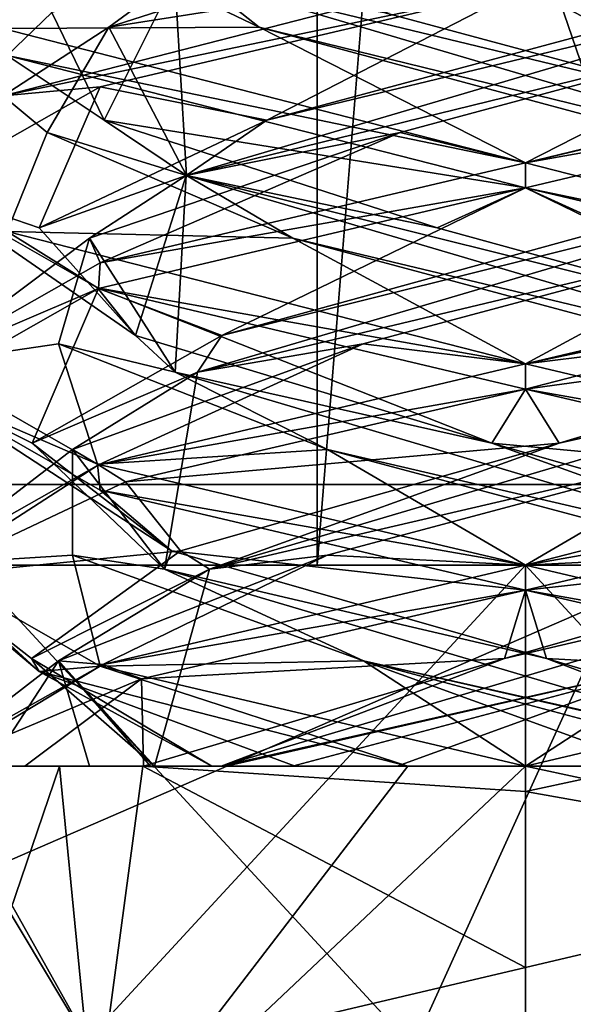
# Model space of a CAD drawing. Header units: millimetres. Extents: x -19 to 152, y -2 to 200.
# Tile 51 of 162: x 7.1 to 8.48, y 3.71 to 6.16. Entities that reach past the tile are written whole.
import ezdxf

# ---------------------------------------------------------------- set-up
doc = ezdxf.new("R2010")
doc.units = ezdxf.units.MM
doc.header["$LTSCALE"] = 81.481481
for name, color, linetype in [('11', 7, 'CONTINUOUS'), ('12', 7, 'CONTINUOUS'), ('13', 7, 'CONTINUOUS'), ('163', 7, 'CONTINUOUS'), ('164', 7, 'CONTINUOUS'), ('23', 7, 'CONTINUOUS'), ('24', 7, 'CONTINUOUS'), ('25', 7, 'CONTINUOUS'), ('35', 7, 'CONTINUOUS'), ('36', 7, 'CONTINUOUS'), ('37', 7, 'CONTINUOUS'), ('5', 7, 'CONTINUOUS'), ('56', 7, 'CONTINUOUS'), ('57', 7, 'CONTINUOUS'), ('58', 7, 'CONTINUOUS'), ('672', 7, 'CONTINUOUS'), ('761', 7, 'CONTINUOUS'), ('762', 7, 'CONTINUOUS'), ('775', 7, 'CONTINUOUS'), ('781', 7, 'CONTINUOUS'), ('782', 7, 'CONTINUOUS'), ('788', 7, 'CONTINUOUS'), ('798', 7, 'CONTINUOUS'), ('9', 7, 'CONTINUOUS')]:
    doc.layers.add(name, color=color, linetype=linetype)

msp = doc.modelspace()

# ---------------------------------------------------------------- linework, layer by layer
at = {"layer": '11', "color": 7, "linetype": 'CONTINUOUS'}
for points in [[(8.3562, 6.3, -11.4586), (8.5735, 6.3997, -11.1686), (9.4184, 6.0495, -11.0177), (8.3562, 6.3, -11.4586)], [(7.9529, 5.3499, -8.7973), (8.3562, 5.3, -8.4586), (8.9351, 5.6123, -8.874), (7.9529, 5.3499, -8.7973)], [(8.9351, 5.6123, -8.874), (8.3562, 5.3, -8.4586), (9.4227, 5.5517, -8.9037), (8.9351, 5.6123, -8.874)], [(7.2297, 5.0874, -9.4663), (7.2942, 5.0496, -8.8993), (7.9529, 5.3499, -8.7973), (7.2297, 5.0874, -9.4663)], [(7.2942, 5.0496, -8.8993), (8.3562, 5.3, -8.4586), (7.9529, 5.3499, -8.7973), (7.2942, 5.0496, -8.8993)], [(6.8563, 4.8015, -9.9516), (7.2942, 5.0496, -8.8993), (7.2297, 5.0874, -9.4663), (6.8563, 4.8015, -9.9516)], [(7.23, 4.8249, -10.4515), (6.8563, 4.8015, -9.9516), (7.2297, 5.0874, -9.4663), (7.23, 4.8249, -10.4515)], [(7.2987, 4.5491, -11.0224), (6.8563, 4.8015, -9.9516), (7.23, 4.8249, -10.4515), (7.2987, 4.5491, -11.0224)], [(7.9536, 4.5625, -11.1201), (7.2987, 4.5491, -11.0224), (7.23, 4.8249, -10.4515), (7.9536, 4.5625, -11.1201)], [(8.3562, 4.3, -11.4586), (7.2987, 4.5491, -11.0224), (7.9536, 4.5625, -11.1201), (8.3562, 4.3, -11.4586)], [(8.6753, 4.3, -11.2914), (8.3562, 4.3, -11.4586), (7.9536, 4.5625, -11.1201), (8.6753, 4.3, -11.2914)], [(8.9358, 4.3, -11.0428), (8.6753, 4.3, -11.2914), (7.9536, 4.5625, -11.1201), (8.9358, 4.3, -11.0428)]]:
    msp.add_3dface(points, dxfattribs=at)
at = {"layer": '12', "color": 7, "linetype": 'CONTINUOUS'}
for points in [[(7.5408, 5.2793, -9.0873), (8.9351, 5.6123, -8.874), (9.1996, 5.7686, -9.1144), (7.5408, 5.2793, -9.0873)], [(7.5408, 5.2793, -9.0873), (9.1996, 5.7686, -9.1144), (7.601, 5.3707, -8.9885), (7.5408, 5.2793, -9.0873)], [(7.601, 5.3707, -8.9885), (9.1996, 5.7686, -9.1144), (8.5756, 5.6384, -8.7489), (7.601, 5.3707, -8.9885)], [(7.9529, 5.3499, -8.7973), (8.9351, 5.6123, -8.874), (7.5408, 5.2793, -9.0873), (7.9529, 5.3499, -8.7973)], [(7.1297, 5.103, -9.8746), (7.5408, 5.2793, -9.0873), (7.601, 5.3707, -8.9885), (7.1297, 5.103, -9.8746)], [(7.2297, 5.0874, -9.4663), (7.9529, 5.3499, -8.7973), (7.5408, 5.2793, -9.0873), (7.2297, 5.0874, -9.4663)], [(7.4581, 4.79, -10.7442), (7.5408, 5.2793, -9.0873), (7.1297, 5.103, -9.8746), (7.4581, 4.79, -10.7442)], [(7.4581, 4.79, -10.7442), (7.2297, 5.0874, -9.4663), (7.5408, 5.2793, -9.0873), (7.4581, 4.79, -10.7442)], [(7.4758, 4.8353, -10.8166), (7.4581, 4.79, -10.7442), (7.1297, 5.103, -9.8746), (7.4758, 4.8353, -10.8166)], [(7.23, 4.8249, -10.4515), (7.2297, 5.0874, -9.4663), (7.4581, 4.79, -10.7442), (7.23, 4.8249, -10.4515)], [(7.9536, 4.5625, -11.1201), (7.23, 4.8249, -10.4515), (7.4581, 4.79, -10.7442), (7.9536, 4.5625, -11.1201)], [(8.4087, 4.5677, -11.1868), (7.4581, 4.79, -10.7442), (7.4758, 4.8353, -10.8166), (8.4087, 4.5677, -11.1868)], [(9.1132, 4.3, -10.881), (7.9536, 4.5625, -11.1201), (7.4581, 4.79, -10.7442), (9.1132, 4.3, -10.881)], [(9.1132, 4.3, -10.881), (7.4581, 4.79, -10.7442), (8.4087, 4.5677, -11.1868), (9.1132, 4.3, -10.881)], [(8.9358, 4.3, -11.0428), (7.9536, 4.5625, -11.1201), (9.1006, 4.3, -10.8915), (8.9358, 4.3, -11.0428)], [(9.1006, 4.3, -10.8915), (7.9536, 4.5625, -11.1201), (9.1132, 4.3, -10.881), (9.1006, 4.3, -10.8915)], [(9.3066, 4.3, -10.7385), (9.1132, 4.3, -10.881), (8.4087, 4.5677, -11.1868), (9.3066, 4.3, -10.7385)]]:
    msp.add_3dface(points, dxfattribs=at)
at = {"layer": '13', "color": 7, "linetype": 'CONTINUOUS'}
for points in [[(8.3562, 5.7375, -8.4586), (8.5756, 5.6384, -8.7489), (9.4227, 5.9892, -8.9037), (8.3562, 5.7375, -8.4586)], [(8.3562, 5.7375, -8.4586), (7.2942, 5.4871, -8.8993), (7.601, 5.3707, -8.9885), (8.3562, 5.7375, -8.4586)], [(8.3562, 5.7375, -8.4586), (7.601, 5.3707, -8.9885), (8.5756, 5.6384, -8.7489), (8.3562, 5.7375, -8.4586)], [(7.2942, 5.4871, -8.8993), (6.8563, 5.239, -9.9516), (7.1297, 5.103, -9.8746), (7.2942, 5.4871, -8.8993)], [(7.2942, 5.4871, -8.8993), (7.1297, 5.103, -9.8746), (7.601, 5.3707, -8.9885), (7.2942, 5.4871, -8.8993)], [(6.8563, 5.239, -9.9516), (7.2987, 4.9866, -11.0224), (7.4758, 4.8353, -10.8166), (6.8563, 5.239, -9.9516)], [(6.8563, 5.239, -9.9516), (7.4758, 4.8353, -10.8166), (7.1297, 5.103, -9.8746), (6.8563, 5.239, -9.9516)], [(7.2987, 4.9866, -11.0224), (8.3562, 4.7375, -11.4586), (7.4758, 4.8353, -10.8166), (7.2987, 4.9866, -11.0224)], [(8.3562, 4.7375, -11.4586), (8.4087, 4.5677, -11.1868), (7.4758, 4.8353, -10.8166), (8.3562, 4.7375, -11.4586)], [(8.3562, 4.7375, -11.4586), (9.3062, 4.5192, -11.1195), (8.4087, 4.5677, -11.1868), (8.3562, 4.7375, -11.4586)], [(9.3062, 4.5192, -11.1195), (9.3066, 4.3, -10.7385), (8.4087, 4.5677, -11.1868), (9.3062, 4.5192, -11.1195)]]:
    msp.add_3dface(points, dxfattribs=at)
at = {"layer": '163', "color": 7, "linetype": 'CONTINUOUS'}
for points in [[(7.1972, 4.3, -10.9108), (6.8562, 4.3, -9.9586), (7.0234, 4.3, -10.2776), (7.1972, 4.3, -10.9108)], [(6.8851, 4.3, -9.6659), (7.4043, 4.3, -8.7994), (7.111, 4.3, -9.386), (6.8851, 4.3, -9.6659)], [(7.1972, 4.3, -10.9108), (7.0234, 4.3, -10.2776), (7.272, 4.3, -10.5381), (7.1972, 4.3, -10.9108)], [(7.4043, 4.3, -8.7994), (7.4059, 4.3, -9.1787), (7.111, 4.3, -9.386), (7.4043, 4.3, -8.7994)], [(8.0636, 4.3, -11.4298), (7.1972, 4.3, -10.9108), (7.7836, 4.3, -11.2039), (8.0636, 4.3, -11.4298)], [(7.1972, 4.3, -10.9108), (7.272, 4.3, -10.5381), (7.4234, 4.3, -10.7029), (7.1972, 4.3, -10.9108)], [(7.1972, 4.3, -10.9108), (7.4234, 4.3, -10.7029), (7.4338, 4.3, -10.7155), (7.1972, 4.3, -10.9108)], [(7.1972, 4.3, -10.9108), (7.4338, 4.3, -10.7155), (7.5763, 4.3, -10.9089), (7.1972, 4.3, -10.9108)], [(7.1972, 4.3, -10.9108), (7.5763, 4.3, -10.9089), (7.7836, 4.3, -11.2039), (7.1972, 4.3, -10.9108)], [(7.4043, 4.3, -8.7994), (8.3562, 4.3, -8.4586), (8.0372, 4.3, -8.6258), (7.4043, 4.3, -8.7994)], [(7.4043, 4.3, -8.7994), (8.0372, 4.3, -8.6258), (7.4059, 4.3, -9.1787), (7.4043, 4.3, -8.7994)], [(8.0372, 4.3, -8.6258), (7.5993, 4.3, -9.0361), (7.4059, 4.3, -9.1787), (8.0372, 4.3, -8.6258)], [(8.0372, 4.3, -8.6258), (7.6119, 4.3, -9.0257), (7.5993, 4.3, -9.0361), (8.0372, 4.3, -8.6258)], [(8.0372, 4.3, -8.6258), (7.7767, 4.3, -8.8744), (7.6119, 4.3, -9.0257), (8.0372, 4.3, -8.6258)], [(9.3082, 4.3, -11.1178), (8.3562, 4.3, -11.4586), (8.6753, 4.3, -11.2914), (9.3082, 4.3, -11.1178)]]:
    msp.add_3dface(points, dxfattribs=at)
at = {"layer": '164', "color": 7, "linetype": 'CONTINUOUS'}
for points in [[(8.3562, 6.2375, -11.4586), (8.3562, 6.3, -11.4586), (9.4184, 6.0495, -11.0177), (8.3562, 6.2375, -11.4586)], [(8.3562, 6.2375, -11.4586), (9.4184, 6.0495, -11.0177), (9.6463, 5.9079, -10.7239), (8.3562, 6.2375, -11.4586)], [(8.3562, 5.8, -8.4586), (9.4227, 5.9892, -8.9037), (9.4227, 6.0517, -8.9038), (8.3562, 5.8, -8.4586)], [(8.3562, 5.8, -8.4586), (8.3562, 5.7375, -8.4586), (9.4227, 5.9892, -8.9037), (8.3562, 5.8, -8.4586)], [(8.3562, 5.7375, -11.4586), (8.3562, 5.8, -11.4586), (9.6463, 5.4704, -10.7239), (8.3562, 5.7375, -11.4586)], [(9.426, 5.4847, -11.01), (8.3562, 5.7375, -11.4586), (9.6463, 5.4704, -10.7239), (9.426, 5.4847, -11.01)], [(8.3562, 5.3, -8.4586), (8.3562, 5.2375, -8.4586), (9.6664, 5.5756, -9.2282), (8.3562, 5.3, -8.4586)], [(9.4227, 5.5517, -8.9037), (8.3562, 5.3, -8.4586), (9.6664, 5.5756, -9.2282), (9.4227, 5.5517, -8.9037)], [(8.3562, 5.2375, -11.4586), (8.3562, 5.3, -11.4586), (9.426, 5.0472, -11.01), (8.3562, 5.2375, -11.4586)], [(9.3704, 5.0012, -11.0638), (8.3562, 5.2375, -11.4586), (9.426, 5.0472, -11.01), (9.3704, 5.0012, -11.0638)], [(8.3562, 4.8, -8.4586), (9.4151, 4.9869, -8.8961), (9.6664, 5.1381, -9.2282), (8.3562, 4.8, -8.4586)], [(8.3562, 4.8, -8.4586), (8.3562, 4.7375, -8.4586), (9.4151, 4.9869, -8.8961), (8.3562, 4.8, -8.4586)], [(8.3562, 4.3, -8.4586), (8.6489, 4.3, -8.4874), (9.4151, 4.5494, -8.8961), (8.3562, 4.3, -8.4586)], [(8.3562, 4.3, -8.4586), (8.3562, 4.2375, -8.4586), (8.5033, 4.2688, -8.4658), (8.3562, 4.3, -8.4586)], [(8.3562, 4.3, -8.4586), (8.5033, 4.2688, -8.4658), (8.6489, 4.3, -8.4874), (8.3562, 4.3, -8.4586)]]:
    msp.add_3dface(points, dxfattribs=at)
at = {"layer": '23', "color": 7, "linetype": 'CONTINUOUS'}
for points in [[(8.045, 5.8748, -8.7693), (8.3562, 5.8, -8.4586), (9.0182, 6.1372, -8.9226), (8.045, 5.8748, -8.7693)], [(9.0182, 6.1372, -8.9226), (8.3562, 5.8, -8.4586), (9.4227, 6.0517, -8.9038), (9.0182, 6.1372, -8.9226)], [(7.2717, 5.6123, -9.3797), (7.2985, 5.5509, -8.895), (8.045, 5.8748, -8.7693), (7.2717, 5.6123, -9.3797)], [(7.2985, 5.5509, -8.895), (8.3562, 5.8, -8.4586), (8.045, 5.8748, -8.7693), (7.2985, 5.5509, -8.895)], [(6.8562, 5.3004, -9.9566), (7.2985, 5.5509, -8.895), (7.2717, 5.6123, -9.3797), (6.8562, 5.3004, -9.9566)], [(7.1949, 5.3499, -10.3619), (6.8562, 5.3004, -9.9566), (7.2717, 5.6123, -9.3797), (7.1949, 5.3499, -10.3619)], [(7.2916, 5.0512, -11.0153), (6.8562, 5.3004, -9.9566), (7.1949, 5.3499, -10.3619), (7.2916, 5.0512, -11.0153)], [(7.864, 5.0874, -11.0851), (7.2916, 5.0512, -11.0153), (7.1949, 5.3499, -10.3619), (7.864, 5.0874, -11.0851)], [(8.3562, 4.8, -11.4586), (7.2916, 5.0512, -11.0153), (7.864, 5.0874, -11.0851), (8.3562, 4.8, -11.4586)], [(8.8492, 4.8249, -11.0848), (8.3562, 4.8, -11.4586), (7.864, 5.0874, -11.0851), (8.8492, 4.8249, -11.0848)], [(9.4169, 4.55, -11.0193), (8.3562, 4.8, -11.4586), (8.8492, 4.8249, -11.0848), (9.4169, 4.55, -11.0193)]]:
    msp.add_3dface(points, dxfattribs=at)
at = {"layer": '24', "color": 7, "linetype": 'CONTINUOUS'}
for points in [[(7.512, 5.7686, -9.1152), (9.0182, 6.1372, -8.9226), (9.1707, 6.2579, -9.0865), (7.512, 5.7686, -9.1152)], [(7.512, 5.7686, -9.1152), (9.1707, 6.2579, -9.0865), (7.7132, 5.906, -8.9108), (7.512, 5.7686, -9.1152)], [(7.7132, 5.906, -8.9108), (9.1707, 6.2579, -9.0865), (8.7083, 6.1737, -8.7807), (7.7132, 5.906, -8.9108)], [(8.045, 5.8748, -8.7693), (9.0182, 6.1372, -8.9226), (7.512, 5.7686, -9.1152), (8.045, 5.8748, -8.7693)], [(7.1466, 5.6384, -9.7392), (7.512, 5.7686, -9.1152), (7.7132, 5.906, -8.9108), (7.1466, 5.6384, -9.7392)], [(7.2717, 5.6123, -9.3797), (8.045, 5.8748, -8.7693), (7.512, 5.7686, -9.1152), (7.2717, 5.6123, -9.3797)], [(7.3862, 5.3707, -10.7138), (7.512, 5.7686, -9.1152), (7.1466, 5.6384, -9.7392), (7.3862, 5.3707, -10.7138)], [(7.485, 5.2793, -10.774), (7.2717, 5.6123, -9.3797), (7.512, 5.7686, -9.1152), (7.485, 5.2793, -10.774)], [(7.485, 5.2793, -10.774), (7.512, 5.7686, -9.1152), (7.3862, 5.3707, -10.7138), (7.485, 5.2793, -10.774)], [(7.1949, 5.3499, -10.3619), (7.2717, 5.6123, -9.3797), (7.485, 5.2793, -10.774), (7.1949, 5.3499, -10.3619)], [(8.2723, 5.103, -11.1851), (7.485, 5.2793, -10.774), (7.3862, 5.3707, -10.7138), (8.2723, 5.103, -11.1851)], [(7.864, 5.0874, -11.0851), (7.1949, 5.3499, -10.3619), (7.485, 5.2793, -10.774), (7.864, 5.0874, -11.0851)], [(9.1419, 4.79, -10.8567), (7.864, 5.0874, -11.0851), (7.485, 5.2793, -10.774), (9.1419, 4.79, -10.8567)], [(9.1419, 4.79, -10.8567), (7.485, 5.2793, -10.774), (8.2723, 5.103, -11.1851), (9.1419, 4.79, -10.8567)], [(9.2143, 4.8353, -10.839), (9.1419, 4.79, -10.8567), (8.2723, 5.103, -11.1851), (9.2143, 4.8353, -10.839)], [(8.8492, 4.8249, -11.0848), (7.864, 5.0874, -11.0851), (9.1419, 4.79, -10.8567), (8.8492, 4.8249, -11.0848)]]:
    msp.add_3dface(points, dxfattribs=at)
at = {"layer": '25', "color": 7, "linetype": 'CONTINUOUS'}
for points in [[(8.3562, 6.2375, -8.4586), (7.2985, 5.9884, -8.895), (7.7132, 5.906, -8.9108), (8.3562, 6.2375, -8.4586)], [(8.3562, 6.2375, -8.4586), (7.7132, 5.906, -8.9108), (8.7083, 6.1737, -8.7807), (8.3562, 6.2375, -8.4586)], [(7.2985, 5.9884, -8.895), (6.8562, 5.7379, -9.9566), (7.1466, 5.6384, -9.7392), (7.2985, 5.9884, -8.895)], [(7.2985, 5.9884, -8.895), (7.1466, 5.6384, -9.7392), (7.7132, 5.906, -8.9108), (7.2985, 5.9884, -8.895)], [(6.8562, 5.7379, -9.9566), (7.2916, 5.4887, -11.0153), (7.3862, 5.3707, -10.7138), (6.8562, 5.7379, -9.9566)], [(6.8562, 5.7379, -9.9566), (7.3862, 5.3707, -10.7138), (7.1466, 5.6384, -9.7392), (6.8562, 5.7379, -9.9566)], [(7.2916, 5.4887, -11.0153), (8.3562, 5.2375, -11.4586), (8.2723, 5.103, -11.1851), (7.2916, 5.4887, -11.0153)], [(7.2916, 5.4887, -11.0153), (8.2723, 5.103, -11.1851), (7.3862, 5.3707, -10.7138), (7.2916, 5.4887, -11.0153)], [(8.2723, 5.103, -11.1851), (8.3562, 5.2375, -11.4586), (9.3704, 5.0012, -11.0638), (8.2723, 5.103, -11.1851)], [(9.2143, 4.8353, -10.839), (8.2723, 5.103, -11.1851), (9.3704, 5.0012, -11.0638), (9.2143, 4.8353, -10.839)]]:
    msp.add_3dface(points, dxfattribs=at)
at = {"layer": '35', "color": 7, "linetype": 'CONTINUOUS'}
for points in [[(7.3203, 6.1372, -9.2966), (8.3562, 6.3, -8.4586), (8.139, 6.3997, -8.7486), (7.3203, 6.1372, -9.2966)], [(7.0569, 5.9665, -9.2091), (8.3562, 6.3, -8.4586), (7.3203, 6.1372, -9.2966), (7.0569, 5.9665, -9.2091)], [(7.1669, 5.8748, -10.2698), (7.0569, 5.9665, -9.2091), (7.3203, 6.1372, -9.2966), (7.1669, 5.8748, -10.2698)], [(7.0673, 5.6291, -10.7257), (7.0569, 5.9665, -9.2091), (7.1669, 5.8748, -10.2698), (7.0673, 5.6291, -10.7257)], [(7.7774, 5.6123, -11.0431), (7.0673, 5.6291, -10.7257), (7.1669, 5.8748, -10.2698), (7.7774, 5.6123, -11.0431)], [(8.3562, 5.3, -11.4586), (7.0673, 5.6291, -10.7257), (7.7774, 5.6123, -11.0431), (8.3562, 5.3, -11.4586)], [(8.7596, 5.3499, -11.1199), (8.3562, 5.3, -11.4586), (7.7774, 5.6123, -11.0431), (8.7596, 5.3499, -11.1199)], [(8.3562, 5.3, -11.4586), (8.7596, 5.3499, -11.1199), (9.426, 5.0472, -11.01), (8.3562, 5.3, -11.4586)], [(7.7767, 4.3, -8.8744), (8.0372, 4.3, -8.6258), (8.7589, 4.5625, -8.797), (7.7767, 4.3, -8.8744)], [(8.0372, 4.3, -8.6258), (8.3562, 4.3, -8.4586), (8.7589, 4.5625, -8.797), (8.0372, 4.3, -8.6258)], [(8.7589, 4.5625, -8.797), (8.3562, 4.3, -8.4586), (9.4151, 4.5494, -8.8961), (8.7589, 4.5625, -8.797)]]:
    msp.add_3dface(points, dxfattribs=at)
at = {"layer": '36', "color": 7, "linetype": 'CONTINUOUS'}
for points in [[(7.3203, 6.1372, -9.2966), (8.139, 6.3997, -8.7486), (7.4842, 6.2579, -9.1441), (7.3203, 6.1372, -9.2966)], [(7.3085, 5.906, -10.6017), (7.4842, 6.2579, -9.1441), (7.1784, 6.1737, -9.6065), (7.3085, 5.906, -10.6017)], [(7.5129, 5.7686, -10.8028), (7.4842, 6.2579, -9.1441), (7.3085, 5.906, -10.6017), (7.5129, 5.7686, -10.8028)], [(7.5129, 5.7686, -10.8028), (7.3203, 6.1372, -9.2966), (7.4842, 6.2579, -9.1441), (7.5129, 5.7686, -10.8028)], [(7.1669, 5.8748, -10.2698), (7.3203, 6.1372, -9.2966), (7.5129, 5.7686, -10.8028), (7.1669, 5.8748, -10.2698)], [(8.1369, 5.6384, -11.1682), (7.5129, 5.7686, -10.8028), (7.3085, 5.906, -10.6017), (8.1369, 5.6384, -11.1682)], [(7.7774, 5.6123, -11.0431), (7.1669, 5.8748, -10.2698), (7.5129, 5.7686, -10.8028), (7.7774, 5.6123, -11.0431)], [(9.1716, 5.2793, -10.8298), (7.7774, 5.6123, -11.0431), (7.5129, 5.7686, -10.8028), (9.1716, 5.2793, -10.8298)], [(9.1716, 5.2793, -10.8298), (7.5129, 5.7686, -10.8028), (9.1115, 5.3707, -10.9286), (9.1716, 5.2793, -10.8298)], [(9.1115, 5.3707, -10.9286), (7.5129, 5.7686, -10.8028), (8.1369, 5.6384, -11.1682), (9.1115, 5.3707, -10.9286)], [(8.7596, 5.3499, -11.1199), (7.7774, 5.6123, -11.0431), (9.1716, 5.2793, -10.8298), (8.7596, 5.3499, -11.1199)], [(8.3038, 4.5677, -8.7303), (9.2544, 4.79, -9.1729), (9.2366, 4.8353, -9.1005), (8.3038, 4.5677, -8.7303)], [(7.5993, 4.3, -9.0361), (8.7589, 4.5625, -8.797), (9.2544, 4.79, -9.1729), (7.5993, 4.3, -9.0361)], [(7.5993, 4.3, -9.0361), (9.2544, 4.79, -9.1729), (8.3038, 4.5677, -8.7303), (7.5993, 4.3, -9.0361)], [(7.4059, 4.3, -9.1787), (7.5993, 4.3, -9.0361), (8.3038, 4.5677, -8.7303), (7.4059, 4.3, -9.1787)], [(7.6119, 4.3, -9.0257), (8.7589, 4.5625, -8.797), (7.5993, 4.3, -9.0361), (7.6119, 4.3, -9.0257)], [(7.7767, 4.3, -8.8744), (8.7589, 4.5625, -8.797), (7.6119, 4.3, -9.0257), (7.7767, 4.3, -8.8744)]]:
    msp.add_3dface(points, dxfattribs=at)
at = {"layer": '37', "color": 7, "linetype": 'CONTINUOUS'}
for points in [[(7.0569, 6.404, -9.2091), (7.0673, 6.0666, -10.7257), (7.1784, 6.1737, -9.6065), (7.0569, 6.404, -9.2091)], [(7.0673, 6.0666, -10.7257), (7.3085, 5.906, -10.6017), (7.1784, 6.1737, -9.6065), (7.0673, 6.0666, -10.7257)], [(7.0673, 6.0666, -10.7257), (8.3562, 5.7375, -11.4586), (7.3085, 5.906, -10.6017), (7.0673, 6.0666, -10.7257)], [(8.3562, 5.7375, -11.4586), (8.1369, 5.6384, -11.1682), (7.3085, 5.906, -10.6017), (8.3562, 5.7375, -11.4586)], [(8.3562, 5.7375, -11.4586), (9.1115, 5.3707, -10.9286), (8.1369, 5.6384, -11.1682), (8.3562, 5.7375, -11.4586)], [(9.1115, 5.3707, -10.9286), (8.3562, 5.7375, -11.4586), (9.426, 5.4847, -11.01), (9.1115, 5.3707, -10.9286)], [(8.3562, 4.7375, -8.4586), (9.2366, 4.8353, -9.1005), (9.4151, 4.9869, -8.8961), (8.3562, 4.7375, -8.4586)], [(8.3562, 4.7375, -8.4586), (8.3038, 4.5677, -8.7303), (9.2366, 4.8353, -9.1005), (8.3562, 4.7375, -8.4586)], [(8.3562, 4.7375, -8.4586), (7.4013, 4.5178, -8.8018), (8.3038, 4.5677, -8.7303), (8.3562, 4.7375, -8.4586)], [(7.4013, 4.5178, -8.8018), (7.4059, 4.3, -9.1787), (8.3038, 4.5677, -8.7303), (7.4013, 4.5178, -8.8018)], [(7.4013, 4.5178, -8.8018), (6.8851, 4.3, -9.6659), (7.111, 4.3, -9.386), (7.4013, 4.5178, -8.8018)], [(7.4059, 4.3, -9.1787), (7.4013, 4.5178, -8.8018), (7.111, 4.3, -9.386), (7.4059, 4.3, -9.1787)]]:
    msp.add_3dface(points, dxfattribs=at)
at = {"layer": '5', "color": 7, "linetype": 'CONTINUOUS'}
for points in [[(8.3562, 6.2375, -8.4586), (8.3562, 6.3, -8.4586), (7.0569, 5.9665, -9.2091), (8.3562, 6.2375, -8.4586)], [(7.2985, 5.9884, -8.895), (8.3562, 6.2375, -8.4586), (7.0569, 5.9665, -9.2091), (7.2985, 5.9884, -8.895)], [(8.3562, 5.8, -11.4586), (7.0673, 6.0666, -10.7257), (7.0561, 6.1338, -10.7066), (8.3562, 5.8, -11.4586)], [(8.3562, 5.7375, -11.4586), (7.0673, 6.0666, -10.7257), (8.3562, 5.8, -11.4586), (8.3562, 5.7375, -11.4586)], [(6.8562, 5.7379, -9.9566), (7.2985, 5.9884, -8.895), (7.0569, 5.9665, -9.2091), (6.8562, 5.7379, -9.9566)], [(8.3562, 5.7375, -8.4586), (8.3562, 5.8, -8.4586), (7.2985, 5.5509, -8.895), (8.3562, 5.7375, -8.4586)], [(7.2916, 5.4887, -11.0153), (6.8562, 5.7379, -9.9566), (7.0673, 5.6291, -10.7257), (7.2916, 5.4887, -11.0153)], [(7.2942, 5.4871, -8.8993), (8.3562, 5.7375, -8.4586), (7.2985, 5.5509, -8.895), (7.2942, 5.4871, -8.8993)], [(8.3562, 5.3, -11.4586), (7.2916, 5.4887, -11.0153), (7.0673, 5.6291, -10.7257), (8.3562, 5.3, -11.4586)], [(6.8562, 5.3004, -9.9566), (7.2942, 5.4871, -8.8993), (7.2985, 5.5509, -8.895), (6.8562, 5.3004, -9.9566)], [(6.8563, 5.239, -9.9516), (7.2942, 5.4871, -8.8993), (6.8562, 5.3004, -9.9566), (6.8563, 5.239, -9.9516)], [(8.3562, 5.2375, -11.4586), (7.2916, 5.4887, -11.0153), (8.3562, 5.3, -11.4586), (8.3562, 5.2375, -11.4586)], [(7.2916, 5.0512, -11.0153), (6.8563, 5.239, -9.9516), (6.8562, 5.3004, -9.9566), (7.2916, 5.0512, -11.0153)], [(8.3562, 5.3, -8.4586), (7.2942, 5.0496, -8.8993), (8.3562, 5.2375, -8.4586), (8.3562, 5.3, -8.4586)], [(7.2987, 4.9866, -11.0224), (6.8563, 5.239, -9.9516), (7.2916, 5.0512, -11.0153), (7.2987, 4.9866, -11.0224)], [(8.3562, 5.2375, -8.4586), (7.2942, 5.0496, -8.8993), (7.3617, 5.0068, -8.8357), (8.3562, 5.2375, -8.4586)], [(7.2942, 5.0496, -8.8993), (6.8563, 4.8015, -9.9516), (6.8653, 4.7725, -9.794), (7.2942, 5.0496, -8.8993)], [(7.3617, 5.0068, -8.8357), (7.2942, 5.0496, -8.8993), (6.8653, 4.7725, -9.794), (7.3617, 5.0068, -8.8357)], [(8.3562, 4.8, -11.4586), (7.2987, 4.9866, -11.0224), (7.2916, 5.0512, -11.0153), (8.3562, 4.8, -11.4586)], [(8.3562, 4.7375, -11.4586), (7.2987, 4.9866, -11.0224), (8.3562, 4.8, -11.4586), (8.3562, 4.7375, -11.4586)], [(6.8563, 4.8015, -9.9516), (7.2987, 4.5491, -11.0224), (7.147, 4.536, -10.8461), (6.8563, 4.8015, -9.9516)], [(6.8653, 4.7725, -9.794), (6.8563, 4.8015, -9.9516), (7.147, 4.536, -10.8461), (6.8653, 4.7725, -9.794)], [(8.3562, 4.8, -8.4586), (7.3052, 4.5529, -8.8884), (8.3562, 4.7375, -8.4586), (8.3562, 4.8, -8.4586)], [(8.3562, 4.7375, -8.4586), (7.3052, 4.5529, -8.8884), (7.4013, 4.5178, -8.8018), (8.3562, 4.7375, -8.4586)], [(7.3052, 4.5529, -8.8884), (6.8562, 4.3, -9.9586), (6.8851, 4.3, -9.6659), (7.3052, 4.5529, -8.8884)], [(7.4013, 4.5178, -8.8018), (7.3052, 4.5529, -8.8884), (6.8851, 4.3, -9.6659), (7.4013, 4.5178, -8.8018)], [(7.147, 4.536, -10.8461), (7.2987, 4.5491, -11.0224), (8.0636, 4.3, -11.4298), (7.147, 4.536, -10.8461)], [(7.2987, 4.5491, -11.0224), (8.3562, 4.3, -11.4586), (8.0636, 4.3, -11.4298), (7.2987, 4.5491, -11.0224)], [(6.8562, 3.3, -9.9586), (7.3039, 3.5525, -8.8896), (6.8562, 4.3, -9.9586), (6.8562, 3.3, -9.9586)], [(6.8562, 4.3, -9.9586), (7.3039, 3.5525, -8.8896), (6.8851, 4.3, -9.6659), (6.8562, 4.3, -9.9586)], [(7.2952, 3.3, -11.0188), (6.8562, 3.3, -9.9586), (7.1972, 4.3, -10.9108), (7.2952, 3.3, -11.0188)], [(7.1972, 4.3, -10.9108), (6.8562, 3.3, -9.9586), (6.8562, 4.3, -9.9586), (7.1972, 4.3, -10.9108)], [(6.8851, 4.3, -9.6659), (7.3039, 3.5525, -8.8896), (7.4043, 4.3, -8.7994), (6.8851, 4.3, -9.6659)], [(8.0636, 4.3, -11.4298), (7.2952, 3.3, -11.0188), (7.1972, 4.3, -10.9108), (8.0636, 4.3, -11.4298)], [(8.3562, 3.3, -11.4586), (7.2952, 3.3, -11.0188), (8.3562, 4.3, -11.4586), (8.3562, 3.3, -11.4586)], [(8.3562, 4.3, -11.4586), (7.2952, 3.3, -11.0188), (8.0636, 4.3, -11.4298), (8.3562, 4.3, -11.4586)], [(7.3039, 3.5525, -8.8896), (8.3562, 3.8, -8.4586), (7.4043, 4.3, -8.7994), (7.3039, 3.5525, -8.8896)], [(8.3562, 4.2375, -8.4586), (8.3562, 4.3, -8.4586), (7.4043, 4.3, -8.7994), (8.3562, 4.2375, -8.4586)], [(8.3562, 3.8, -8.4586), (8.3562, 4.2375, -8.4586), (7.4043, 4.3, -8.7994), (8.3562, 3.8, -8.4586)], [(8.5033, 4.2688, -8.4658), (8.3562, 4.2375, -8.4586), (9.4161, 4.0498, -8.8972), (8.5033, 4.2688, -8.4658)], [(9.4161, 4.0498, -8.8972), (8.3562, 4.2375, -8.4586), (8.3562, 3.8, -8.4586), (9.4161, 4.0498, -8.8972)]]:
    msp.add_3dface(points, dxfattribs=at)
at = {"layer": '56', "color": 7, "linetype": 'CONTINUOUS'}
for points in [[(7.0561, 6.1338, -10.7066), (7.0702, 6.4721, -9.1864), (7.1462, 6.3997, -10.1758), (7.0561, 6.1338, -10.7066)], [(7.6943, 6.1372, -10.9945), (7.0561, 6.1338, -10.7066), (7.1462, 6.3997, -10.1758), (7.6943, 6.1372, -10.9945)], [(8.3562, 5.8, -11.4586), (7.0561, 6.1338, -10.7066), (7.6943, 6.1372, -10.9945), (8.3562, 5.8, -11.4586)], [(8.6675, 5.8748, -11.1479), (8.3562, 5.8, -11.4586), (7.6943, 6.1372, -10.9945), (8.6675, 5.8748, -11.1479)], [(8.3562, 5.8, -11.4586), (8.6675, 5.8748, -11.1479), (9.6463, 5.4704, -10.7239), (8.3562, 5.8, -11.4586)], [(8.8485, 5.0874, -8.8321), (8.3562, 4.8, -8.4586), (9.6664, 5.1381, -9.2282), (8.8485, 5.0874, -8.8321)], [(7.8633, 4.8249, -8.8324), (8.3562, 4.8, -8.4586), (8.8485, 5.0874, -8.8321), (7.8633, 4.8249, -8.8324)], [(7.1947, 4.5625, -9.5559), (7.3052, 4.5529, -8.8884), (7.8633, 4.8249, -8.8324), (7.1947, 4.5625, -9.5559)], [(7.3052, 4.5529, -8.8884), (8.3562, 4.8, -8.4586), (7.8633, 4.8249, -8.8324), (7.3052, 4.5529, -8.8884)], [(6.8562, 4.3, -9.9586), (7.3052, 4.5529, -8.8884), (7.1947, 4.5625, -9.5559), (6.8562, 4.3, -9.9586)], [(7.0234, 4.3, -10.2776), (6.8562, 4.3, -9.9586), (7.1947, 4.5625, -9.5559), (7.0234, 4.3, -10.2776)], [(7.272, 4.3, -10.5381), (7.0234, 4.3, -10.2776), (7.1947, 4.5625, -9.5559), (7.272, 4.3, -10.5381)]]:
    msp.add_3dface(points, dxfattribs=at)
at = {"layer": '57', "color": 7, "linetype": 'CONTINUOUS'}
for points in [[(7.6943, 6.1372, -10.9945), (7.1462, 6.3997, -10.1758), (7.5417, 6.2579, -10.8306), (7.6943, 6.1372, -10.9945)], [(9.2004, 5.7686, -10.8019), (7.6943, 6.1372, -10.9945), (7.5417, 6.2579, -10.8306), (9.2004, 5.7686, -10.8019)], [(9.2004, 5.7686, -10.8019), (7.5417, 6.2579, -10.8306), (8.9993, 5.906, -11.0063), (9.2004, 5.7686, -10.8019)], [(8.9993, 5.906, -11.0063), (7.5417, 6.2579, -10.8306), (8.0042, 6.1737, -11.1365), (8.9993, 5.906, -11.0063)], [(8.6675, 5.8748, -11.1479), (7.6943, 6.1372, -10.9945), (9.2004, 5.7686, -10.8019), (8.6675, 5.8748, -11.1479)], [(8.4402, 5.103, -8.7321), (9.2275, 5.2793, -9.1432), (9.3263, 5.3707, -9.2034), (8.4402, 5.103, -8.7321)], [(7.5706, 4.79, -9.0604), (8.8485, 5.0874, -8.8321), (9.2275, 5.2793, -9.1432), (7.5706, 4.79, -9.0604)], [(7.5706, 4.79, -9.0604), (9.2275, 5.2793, -9.1432), (8.4402, 5.103, -8.7321), (7.5706, 4.79, -9.0604)], [(7.4982, 4.8353, -9.0782), (7.5706, 4.79, -9.0604), (8.4402, 5.103, -8.7321), (7.4982, 4.8353, -9.0782)], [(7.8633, 4.8249, -8.8324), (8.8485, 5.0874, -8.8321), (7.5706, 4.79, -9.0604), (7.8633, 4.8249, -8.8324)], [(7.128, 4.5677, -10.011), (7.5706, 4.79, -9.0604), (7.4982, 4.8353, -9.0782), (7.128, 4.5677, -10.011)], [(7.1947, 4.5625, -9.5559), (7.8633, 4.8249, -8.8324), (7.5706, 4.79, -9.0604), (7.1947, 4.5625, -9.5559)], [(7.4338, 4.3, -10.7155), (7.5706, 4.79, -9.0604), (7.128, 4.5677, -10.011), (7.4338, 4.3, -10.7155)], [(7.4338, 4.3, -10.7155), (7.1947, 4.5625, -9.5559), (7.5706, 4.79, -9.0604), (7.4338, 4.3, -10.7155)], [(7.5763, 4.3, -10.9089), (7.4338, 4.3, -10.7155), (7.128, 4.5677, -10.011), (7.5763, 4.3, -10.9089)], [(7.272, 4.3, -10.5381), (7.1947, 4.5625, -9.5559), (7.4234, 4.3, -10.7029), (7.272, 4.3, -10.5381)], [(7.4234, 4.3, -10.7029), (7.1947, 4.5625, -9.5559), (7.4338, 4.3, -10.7155), (7.4234, 4.3, -10.7029)]]:
    msp.add_3dface(points, dxfattribs=at)
at = {"layer": '58', "color": 7, "linetype": 'CONTINUOUS'}
for points in [[(8.3562, 6.2375, -11.4586), (8.9993, 5.906, -11.0063), (8.0042, 6.1737, -11.1365), (8.3562, 6.2375, -11.4586)], [(8.9993, 5.906, -11.0063), (8.3562, 6.2375, -11.4586), (9.6463, 5.9079, -10.7239), (8.9993, 5.906, -11.0063)], [(8.3562, 5.2375, -8.4586), (9.3263, 5.3707, -9.2034), (9.6664, 5.5756, -9.2282), (8.3562, 5.2375, -8.4586)], [(8.3562, 5.2375, -8.4586), (8.4402, 5.103, -8.7321), (9.3263, 5.3707, -9.2034), (8.3562, 5.2375, -8.4586)], [(8.3562, 5.2375, -8.4586), (7.3617, 5.0068, -8.8357), (8.4402, 5.103, -8.7321), (8.3562, 5.2375, -8.4586)], [(7.3617, 5.0068, -8.8357), (7.4982, 4.8353, -9.0782), (8.4402, 5.103, -8.7321), (7.3617, 5.0068, -8.8357)], [(7.3617, 5.0068, -8.8357), (6.8653, 4.7725, -9.794), (7.4982, 4.8353, -9.0782), (7.3617, 5.0068, -8.8357)], [(6.8653, 4.7725, -9.794), (7.128, 4.5677, -10.011), (7.4982, 4.8353, -9.0782), (6.8653, 4.7725, -9.794)], [(6.8653, 4.7725, -9.794), (7.147, 4.536, -10.8461), (7.128, 4.5677, -10.011), (6.8653, 4.7725, -9.794)], [(7.147, 4.536, -10.8461), (7.5763, 4.3, -10.9089), (7.128, 4.5677, -10.011), (7.147, 4.536, -10.8461)], [(7.147, 4.536, -10.8461), (8.0636, 4.3, -11.4298), (7.7836, 4.3, -11.2039), (7.147, 4.536, -10.8461)], [(7.5763, 4.3, -10.9089), (7.147, 4.536, -10.8461), (7.7836, 4.3, -11.2039), (7.5763, 4.3, -10.9089)]]:
    msp.add_3dface(points, dxfattribs=at)
at = {"layer": '672', "color": 7, "linetype": 'CONTINUOUS'}
for points in [[(8.7658, 4.8, -15.0307), (0, 1, -17.4), (8.7658, 30.8, -15.0307), (8.7658, 4.8, -15.0307)], [(8.7658, 30.8, -15.0307), (0, 1, -17.4), (4.5402, 30.8, -16.7972), (8.7658, 30.8, -15.0307)], [(0, 1, 17.4), (10.2267, 1, 14.0774), (0, 30.8, 17.4), (0, 1, 17.4)], [(0, 30.8, 17.4), (10.2267, 1, 14.0774), (9.365, 30.8, 14.6648), (0, 30.8, 17.4)], [(10.2267, 1, -14.0774), (0, 1, -17.4), (8.7658, 4.8, -15.0307), (10.2267, 1, -14.0774)]]:
    msp.add_3dface(points, dxfattribs=at)
at = {"layer": '761', "color": 7, "linetype": 'CONTINUOUS'}
for points in [[(6.9706, 3.3, -10.7586), (8.3562, 3.3, -11.5586), (6.9706, 4.8, -10.7586), (6.9706, 3.3, -10.7586)], [(6.9706, 4.8, -10.7586), (8.3562, 3.3, -11.5586), (8.3562, 4.8, -11.5586), (6.9706, 4.8, -10.7586)], [(8.3562, 3.3, -8.3586), (6.9706, 3.3, -9.1586), (8.3562, 4.8, -8.3586), (8.3562, 3.3, -8.3586)], [(8.3562, 4.8, -8.3586), (6.9706, 3.3, -9.1586), (6.9706, 4.8, -9.1586), (8.3562, 4.8, -8.3586)]]:
    msp.add_3dface(points, dxfattribs=at)
at = {"layer": '762', "color": 7, "linetype": 'CONTINUOUS'}
for points in [[(8.3562, 4.8, -11.5586), (8.3562, 3.3, -11.5586), (9.7419, 3.3, -10.7586), (8.3562, 4.8, -11.5586)], [(8.3562, 3.3, -8.3586), (8.3562, 4.8, -8.3586), (9.7419, 4.8, -9.1586), (8.3562, 3.3, -8.3586)], [(9.7419, 3.3, -9.1586), (8.3562, 3.3, -8.3586), (9.7419, 4.8, -9.1586), (9.7419, 3.3, -9.1586)], [(8.3562, 4.8, -11.5586), (9.7419, 3.3, -10.7586), (9.7419, 4.8, -10.7586), (8.3562, 4.8, -11.5586)]]:
    msp.add_3dface(points, dxfattribs=at)
at = {"layer": '775', "color": 7, "linetype": 'CONTINUOUS'}
for points in [[(7.838, 4.8, -7.207), (6.9706, 4.8, -9.1586), (5.7364, 4.8, -8.9704), (7.838, 4.8, -7.207)], [(8.3562, 4.8, -11.5586), (8.7658, 4.8, -15.0307), (6.1498, 4.8, -11.6824), (8.3562, 4.8, -11.5586)], [(6.9706, 4.8, -10.7586), (8.3562, 4.8, -11.5586), (6.1498, 4.8, -11.6824), (6.9706, 4.8, -10.7586)], [(8.3562, 4.8, -8.3586), (6.9706, 4.8, -9.1586), (7.838, 4.8, -7.207), (8.3562, 4.8, -8.3586)], [(10.437, 4.8, -8.085), (8.3562, 4.8, -8.3586), (7.838, 4.8, -7.207), (10.437, 4.8, -8.085)], [(8.7658, 4.8, -15.0307), (8.3562, 4.8, -11.5586), (9.7419, 4.8, -10.7586), (8.7658, 4.8, -15.0307)], [(9.7419, 4.8, -9.1586), (8.3562, 4.8, -8.3586), (10.437, 4.8, -8.085), (9.7419, 4.8, -9.1586)]]:
    msp.add_3dface(points, dxfattribs=at)
at = {"layer": '781', "color": 7, "linetype": 'CONTINUOUS'}
for points in [[(8.7006, 33.8038, -14.9473), (8.6356, 36.8, -14.864), (6.1498, 4.8, -11.6824), (8.7006, 33.8038, -14.9473)], [(6.1498, 4.8, -11.6824), (8.6356, 36.8, -14.864), (6.1498, 36.8, -11.6824), (6.1498, 4.8, -11.6824)], [(8.7658, 30.8, -15.0307), (8.7006, 33.8038, -14.9473), (6.1498, 4.8, -11.6824), (8.7658, 30.8, -15.0307)], [(8.7658, 4.8, -15.0307), (8.7658, 30.8, -15.0307), (6.1498, 4.8, -11.6824), (8.7658, 4.8, -15.0307)]]:
    msp.add_3dface(points, dxfattribs=at)
at = {"layer": '782', "color": 7, "linetype": 'CONTINUOUS'}
for points in [[(7.838, 4.8, -7.207), (5.7364, 4.8, -8.9704), (7.838, 36.8, -7.207), (7.838, 4.8, -7.207)], [(5.7364, 4.8, -8.9704), (5.7364, 36.8, -8.9704), (7.838, 36.8, -7.207), (5.7364, 4.8, -8.9704)], [(10.437, 4.8, -8.085), (7.838, 4.8, -7.207), (10.437, 36.8, -8.085), (10.437, 4.8, -8.085)], [(7.838, 4.8, -7.207), (7.838, 36.8, -7.207), (10.437, 36.8, -8.085), (7.838, 4.8, -7.207)]]:
    msp.add_3dface(points, dxfattribs=at)
at = {"layer": '788', "color": 7, "linetype": 'CONTINUOUS'}
for points in [[(6.4389, 5, -1.3125), (8.7122, 5, -2.625), (6.4389, 5, 1.3125), (6.4389, 5, -1.3125)], [(6.4389, 5, 1.3125), (8.7122, 5, -2.625), (8.7122, 5, 2.625), (6.4389, 5, 1.3125)]]:
    msp.add_3dface(points, dxfattribs=at)
at = {"layer": '798', "color": 7, "linetype": 'CONTINUOUS'}
for points in [[(6.4393, 0, 1.3128), (6.4389, 5, 1.3125), (8.7122, 5, 2.625), (6.4393, 0, 1.3128)], [(6.4393, 0, -1.3128), (8.7122, 0, -2.625), (6.4389, 5, -1.3125), (6.4393, 0, -1.3128)], [(8.7122, 0, -2.625), (8.7122, 5, -2.625), (6.4389, 5, -1.3125), (8.7122, 0, -2.625)], [(8.7122, 0, 2.625), (6.4393, 0, 1.3128), (8.7122, 5, 2.625), (8.7122, 0, 2.625)]]:
    msp.add_3dface(points, dxfattribs=at)
at = {"layer": '9', "color": 7, "linetype": 'CONTINUOUS'}
for points in [[(8.3562, 4.7375, -11.4586), (8.3562, 4.8, -11.4586), (9.4169, 4.55, -11.0193), (8.3562, 4.7375, -11.4586)], [(8.3562, 4.7375, -11.4586), (9.4169, 4.55, -11.0193), (9.3062, 4.5192, -11.1195), (8.3562, 4.7375, -11.4586)], [(8.3562, 3.3, -11.4586), (8.3562, 4.3, -11.4586), (9.3082, 4.3, -11.1178), (8.3562, 3.3, -11.4586)], [(9.4165, 3.3, -11.0196), (8.3562, 3.3, -11.4586), (9.3082, 4.3, -11.1178), (9.4165, 3.3, -11.0196)], [(9.4161, 4.0498, -8.8972), (8.3562, 3.8, -8.4586), (8.3567, 3.3, -8.4587), (9.4161, 4.0498, -8.8972)], [(9.4161, 4.0498, -8.8972), (8.3567, 3.3, -8.4587), (9.4172, 3.3, -8.8984), (9.4161, 4.0498, -8.8972)], [(8.3562, 3.8, -8.4586), (7.3039, 3.5525, -8.8896), (8.3567, 3.3, -8.4587), (8.3562, 3.8, -8.4586)]]:
    msp.add_3dface(points, dxfattribs=at)

doc.saveas('drawing.dxf')
